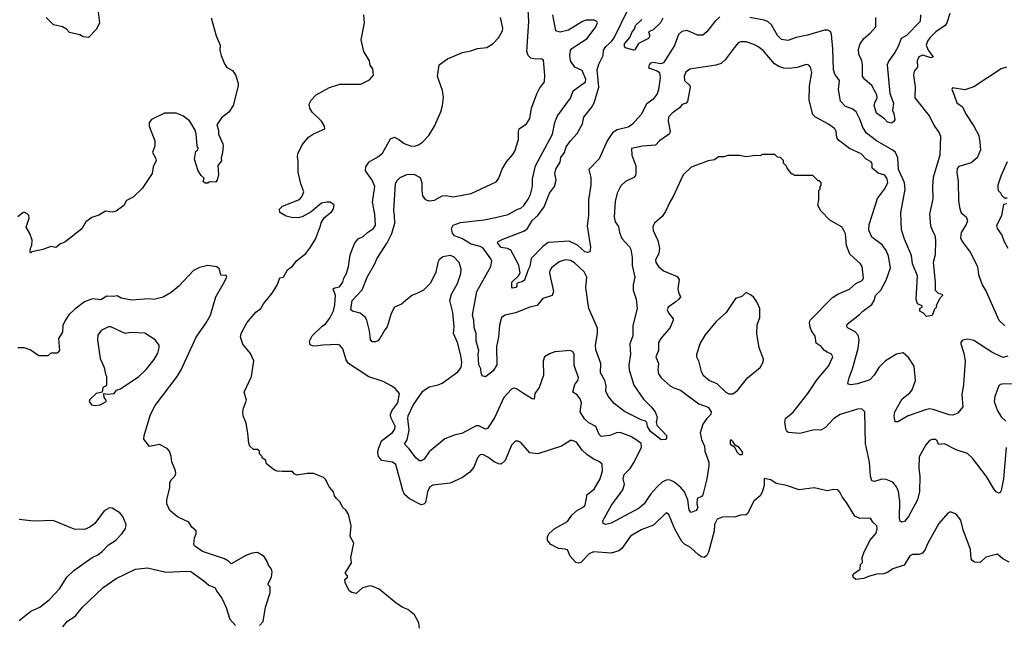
# Model space of a CAD drawing. Extents: x 1771496 to 1971148, y 471553 to 643630.
# Tile 122 of 256: x 1888320 to 1895837, y 518967 to 523589. Entities that reach past the tile are written whole.
import ezdxf

# ---------------------------------------------------------------- set-up
doc = ezdxf.new("R2010")
doc.units = 0

msp = doc.modelspace()

# ---------------------------------------------------------------- linework, layer by layer
at = {"layer": '0CON10XD'}
for points in [[(1889782.3, 523602.3), (1889820, 523465), (1889850, 523395), (1889846.7, 523355), (1889856.7, 523315), (1889882.3, 523252.3), (1889900, 523225), (1889945, 523200), (1889968.3, 523168.3), (1889987.5, 523105), (1889987.5, 523085), (1889950, 522935), (1889917.3, 522882.7), (1889860.5, 522839.5), (1889823.9, 522786.1), (1889836.7, 522745), (1889837.5, 522715), (1889871.7, 522641.7), (1889872.5, 522625), (1889868.3, 522571.7), (1889856.7, 522535), (1889859.3, 522510.7), (1889832.5, 522475), (1889837, 522407), (1889827, 522363), (1889815, 522350), (1889778.3, 522351.7), (1889765, 522350), (1889755, 522340), (1889735, 522340), (1889720, 522355), (1889728.3, 522378.3), (1889705, 522400), (1889683.3, 522435), (1889654, 522525), (1889663.3, 522585), (1889680, 522595), (1889682.5, 522605), (1889674, 522624), (1889667.7, 522717.7), (1889658.8, 522745), (1889625, 522801.2), (1889615, 522815.7), (1889565, 522854), (1889515, 522876.7), (1889425, 522875.6), (1889325, 522826.7), (1889307.5, 522805), (1889307, 522777), (1889352, 522665), (1889352.5, 522625), (1889332.5, 522575), (1889357.5, 522535), (1889362.5, 522515), (1889338.8, 522465), (1889332, 522415), (1889255, 522301.2), (1889185, 522233.8), (1889135, 522208), (1889115, 522171.2), (1889055, 522126.7), (1889025, 522118.8), (1888975, 522126.7), (1888923.9, 522096.1), (1888870.5, 522079.5), (1888823.3, 522045), (1888795, 521992.5), (1888665, 521890), (1888631.7, 521878.3), (1888595, 521850), (1888557, 521857), (1888497.5, 521835), (1888412.5, 521817.5), (1888405, 521810), (1888400, 521815), (1888402.5, 521845), (1888413.3, 521866.7), (1888416, 521905), (1888397.7, 521957.7), (1888368.8, 522005), (1888392.7, 522075), (1888390, 522095), (1888377.9, 522107.9), (1888358.2, 522118.2), (1888345, 522116.2), (1888305, 522084.6)], [(1888920, 523645), (1888928, 523565), (1888905, 523516), (1888845, 523453.3), (1888805, 523457.5), (1888777.5, 523472.5), (1888700.5, 523490.5), (1888677.4, 523517.4), (1888646.2, 523535), (1888578.5, 523548.5), (1888522.1, 523605)], [(1890616, 522015), (1890620.5, 522039.5), (1890645, 522077.5), (1890702.5, 522125), (1890716.2, 522145), (1890720, 522175), (1890690, 522195), (1890665, 522196.7), (1890625, 522187.5), (1890545, 522122.5), (1890475, 522083.3), (1890455, 522080), (1890405, 522076.7), (1890355, 522090), (1890307, 522117), (1890303, 522143), (1890325, 522166.2), (1890455, 522217.5), (1890473.6, 522236.4), (1890490, 522275), (1890467.1, 522335), (1890444.6, 522424.6), (1890445.7, 522505.7), (1890440, 522545), (1890444, 522565), (1890476, 522635), (1890525, 522691.2), (1890563, 522717), (1890650, 522755), (1890647.5, 522775), (1890623.3, 522815), (1890552.7, 522882.7), (1890534.2, 522914.2), (1890530, 522945), (1890544, 522975), (1890582, 523015), (1890685, 523070.8), (1890765, 523097.1), (1890925, 523098), (1890990.5, 523129.5), (1891020, 523165), (1891016.2, 523215), (1890995, 523242.5), (1890989.2, 523275), (1890947.5, 523345), (1890926, 523435), (1890953.3, 523565), (1890947.5, 523625)], [(1894808.1, 519341.9), (1894762.5, 519325), (1894706, 519316), (1894685, 519330), (1894680, 519345), (1894685, 519360), (1894736.7, 519395), (1894738.3, 519431.7), (1894753.3, 519446.7), (1894751.9, 519485), (1894765, 519521.2), (1894810.6, 519615), (1894859.5, 519670.5), (1894866.3, 519703.7), (1894863.6, 519725), (1894832.5, 519755), (1894814.2, 519784.2), (1894735, 519783.3), (1894695, 519800), (1894631.2, 519905), (1894598, 519948), (1894582.3, 519982.3), (1894565, 520000), (1894535, 520003.3), (1894485, 519993.8), (1894385, 520016.2), (1894271.7, 520001.7), (1894175, 520033.8), (1894095, 520050), (1894055, 520076.7), (1894002.5, 520087.5), (1894003.3, 520035), (1893987.7, 519982.3), (1893973.3, 519955), (1893925.9, 519914.1), (1893893.8, 519855), (1893878.8, 519821.2), (1893865, 519811.2), (1893821.7, 519808.3), (1893785, 519793.8), (1893685, 519792.5), (1893645, 519776.7), (1893625, 519737.5), (1893620.9, 519685), (1893579.4, 519525), (1893565, 519500), (1893545, 519484.3), (1893525, 519489.4), (1893502.9, 519505), (1893440.4, 519560.4), (1893395, 519587.5), (1893375, 519606.9), (1893321.3, 519701.3), (1893275, 519813.3), (1893256.2, 519826.2), (1893158.8, 519731.2), (1893064, 519695), (1892983.6, 519646.4), (1892916, 519554), (1892895, 519534.4), (1892835, 519518.5), (1892701.7, 519528.3), (1892667.2, 519512.8), (1892605, 519446), (1892585, 519440.8), (1892565, 519446), (1892522.5, 519495), (1892502.3, 519542.3), (1892485, 519549.2), (1892432.7, 519552.7), (1892373.8, 519583.8), (1892350.6, 519615), (1892349.5, 519645), (1892363.1, 519666.9), (1892405.8, 519705), (1892501.1, 519758.9), (1892533.8, 519806.2), (1892569.7, 519840.3), (1892628.8, 519875), (1892636, 519885), (1892652, 519965), (1892705, 520006.2), (1892752.5, 520085), (1892770, 520145), (1892765.7, 520195.7), (1892745.7, 520215.7), (1892697.9, 520237.9), (1892650.7, 520270.7), (1892614.4, 520304.4), (1892570, 520365), (1892538.3, 520378.3), (1892525, 520376.2), (1892455, 520334.2), (1892275.6, 520274.4), (1892214.5, 520284.5), (1892145, 520362.5), (1892125, 520372.5), (1892105, 520372.5), (1892075, 520342.5), (1892025.5, 520224.5), (1891995, 520198), (1891975, 520198.8), (1891942.5, 520215), (1891895, 520251.2), (1891855, 520271.2), (1891835, 520268.8), (1891814, 520245), (1891787.3, 520172.7), (1891755.4, 520134.6), (1891699.2, 520095), (1891605, 520052.1), (1891475, 520036.2), (1891451.4, 520025), (1891433.1, 519986.9), (1891417.5, 519905), (1891405, 519890.8), (1891385, 519887.5), (1891295, 519932.5), (1891258.8, 519965), (1891244.6, 519995), (1891191.4, 520195), (1891165, 520211.5), (1891084.7, 520224.7), (1891058.8, 520255), (1891052.8, 520282.8), (1891055.3, 520305), (1891081.8, 520375), (1891165, 520438.2), (1891183.2, 520465), (1891185.7, 520485.7), (1891152.3, 520552.3), (1891150.7, 520575), (1891161.3, 520605), (1891205.7, 520665), (1891220, 520735), (1891187.5, 520775), (1891161.9, 520791.9), (1891095, 520826.7), (1890985, 520864.3), (1890830, 520965), (1890812.6, 520992.6), (1890787.8, 521077.8), (1890765, 521104.3), (1890745, 521108.8), (1890635, 521106.2), (1890575, 521097.5), (1890555, 521098.8), (1890538.3, 521108.3), (1890532, 521135), (1890551.4, 521175), (1890629.2, 521250.8), (1890655, 521266.7), (1890687.8, 521312.2), (1890715, 521366.2), (1890726.3, 521413.7), (1890730, 521485), (1890712.1, 521535), (1890725, 521543.1), (1890760.9, 521549.1), (1890785.6, 521585), (1890794.3, 521615), (1890815, 521652.5), (1890830.8, 521705), (1890843.3, 521795), (1890878, 521885), (1890904.4, 521915.6), (1890941.2, 521935), (1890974.5, 521965.5), (1891021.2, 521995), (1891035, 522020), (1891030, 522105), (1891012.7, 522195), (1891031.8, 522315), (1891010, 522365), (1890960.8, 522435), (1890962, 522465), (1890986.7, 522505), (1891055, 522541.4), (1891089.4, 522570.6), (1891149.7, 522680.3), (1891181.7, 522691.7), (1891213.8, 522675), (1891255, 522644.2), (1891302.5, 522625), (1891334.2, 522624.2), (1891365, 522634.4), (1891396, 522655), (1891444.6, 522705.4), (1891485.7, 522775), (1891534.4, 522885.6), (1891548.1, 522935), (1891554.4, 522995), (1891547.9, 523047.9), (1891508.8, 523155), (1891522.5, 523245), (1891585, 523290), (1891701.2, 523338.8), (1891765, 523351.2), (1891815, 523370), (1891885, 523377.5), (1891935, 523406.7), (1891975, 523450), (1892005.5, 523504.5), (1892009.4, 523525), (1891990.9, 523605)], [(1893285, 521238.8), (1893214.7, 521155.3), (1893197.9, 521125), (1893196.4, 521065), (1893177.5, 521015), (1893197.8, 520965), (1893191.1, 520915), (1893195.7, 520885), (1893216.4, 520856.4), (1893285.4, 520795.4), (1893315, 520778.6), (1893365, 520762.5), (1893505, 520657.1), (1893575, 520632), (1893600, 520595), (1893595.7, 520575), (1893565.4, 520544.6), (1893535, 520500.8), (1893516.2, 520435), (1893525.4, 520385.4), (1893548.8, 520335), (1893550.5, 520295), (1893581.1, 520211.1), (1893582.3, 520185), (1893565.4, 520085), (1893535, 519962.5), (1893525, 519950), (1893492.5, 519935), (1893488.8, 519895), (1893496.2, 519865), (1893493.3, 519855), (1893485, 519843.3), (1893445, 519826.7), (1893431.4, 519845), (1893420.9, 519925), (1893395, 519985.6), (1893365, 520021.5), (1893315, 520061.2), (1893285, 520074.6), (1893263.4, 520076.6), (1893227.9, 520062.1), (1893185, 520022.5), (1893139.1, 519970.9), (1893087.1, 519895), (1893048.8, 519861.2), (1892835, 519747.1), (1892795, 519736.2), (1892773.3, 519745), (1892772, 519765), (1892837.8, 519885), (1892925, 520002), (1892938.2, 520045), (1892927.8, 520085), (1892935, 520118.8), (1892980, 520165), (1893005.4, 520204.6), (1893066.4, 520325), (1893065.6, 520355), (1893026.4, 520383.6), (1892985, 520409.1), (1892905, 520438.2), (1892875, 520435.4), (1892825, 520416.5), (1892757.9, 520407.9), (1892744, 520424), (1892718.1, 520485), (1892665, 520512.1), (1892631.8, 520541.8), (1892599.1, 520595), (1892608.2, 520665), (1892598.5, 520695), (1892576.5, 520725), (1892541.9, 520745), (1892557.5, 520805), (1892580.5, 520835), (1892585.4, 520855.4), (1892551.7, 520951.7), (1892552.9, 521035), (1892542, 521055), (1892525.5, 521065.5), (1892405, 521054.3), (1892365, 521039.2), (1892326, 521015), (1892316.8, 520983.2), (1892317.8, 520875), (1892287, 520783), (1892253.3, 520735), (1892246.7, 520693.3), (1892232.5, 520695), (1892165.4, 520735.4), (1892112.1, 520772.1), (1892095, 520775.8), (1892075, 520770), (1892016.4, 520705), (1891945, 520550), (1891890.4, 520469.6), (1891875, 520464.6), (1891825, 520490), (1891805, 520488.9), (1891695, 520430.8), (1891645, 520420.3), (1891565, 520390.6), (1891445, 520291.2), (1891408, 520235), (1891385, 520221.2), (1891373, 520223), (1891345, 520244.2), (1891294.4, 520315), (1891262.5, 520345), (1891260, 520355), (1891277.1, 520382.9), (1891293.9, 520455), (1891283.5, 520545), (1891286.5, 520565), (1891323.3, 520646.7), (1891397.8, 520755), (1891445, 520786.7), (1891515, 520801.5), (1891545, 520815.4), (1891665, 520901.8), (1891689.2, 520935), (1891694.7, 520975), (1891687.8, 521025), (1891661.5, 521125), (1891632.1, 521195), (1891636.9, 521245), (1891627.7, 521355), (1891604.6, 521445), (1891615.9, 521494.1), (1891663.3, 521575), (1891688.2, 521651.8), (1891690, 521685), (1891674.4, 521735), (1891635, 521778.9), (1891605, 521789.1), (1891550.7, 521779.3), (1891522.6, 521757.4), (1891510.8, 521735), (1891497.3, 521662.7), (1891455, 521577.5), (1891402.5, 521525), (1891358, 521502), (1891312.5, 521485), (1891235, 521417.5), (1891181.2, 521395), (1891155, 521346.7), (1891125.4, 521245), (1891106.9, 521223.1), (1891070.5, 521155), (1891055, 521138.6), (1891035, 521129.2), (1891010, 521130), (1890997.8, 521147.8), (1890989.2, 521215), (1890970, 521295), (1890957.8, 521317.8), (1890919.1, 521349.1), (1890860, 521365), (1890847.5, 521375), (1890859.2, 521445), (1890935, 521526.9), (1890972.3, 521625), (1891030.4, 521725), (1891046.4, 521765), (1891126.2, 521885), (1891162.1, 521957.9), (1891183.5, 522035), (1891180.7, 522095), (1891176.2, 522135), (1891189.4, 522335), (1891200.3, 522359.7), (1891224.5, 522385.5), (1891275, 522408.1), (1891329.1, 522409.1), (1891376.2, 522385), (1891390.8, 522345), (1891388.9, 522285), (1891395.5, 522245), (1891415, 522215.7), (1891445, 522205.6), (1891487.6, 522212.4), (1891545, 522245.6), (1891575, 522247.8), (1891627.9, 522237.9), (1891767.8, 522262.2), (1891958.7, 522351.3), (1891976.4, 522373.6), (1892002.3, 522447.7), (1892035.7, 522505), (1892085, 522559.2), (1892100, 522585), (1892129.1, 522675), (1892127.3, 522735), (1892132.5, 522755), (1892190, 522795), (1892214.4, 522835), (1892226.6, 522913.4), (1892268, 523022), (1892287.3, 523062.7), (1892325.6, 523115), (1892330, 523165), (1892319.1, 523279.1), (1892305, 523288.6), (1892245, 523289.2), (1892223.3, 523295), (1892201.4, 523315), (1892191.4, 523345), (1892206.5, 523575), (1892202.5, 523665)], [(1891844.1, 520894.1), (1891840, 520925), (1891825.5, 520955), (1891819.1, 521035), (1891824.4, 521065), (1891803.8, 521135), (1891805.4, 521194.6), (1891789.9, 521239.9), (1891787.8, 521295), (1891777.1, 521335), (1891810.4, 521515), (1891915.6, 521705), (1891925.6, 521745), (1891917.5, 521765), (1891858.8, 521845), (1891835, 521859.1), (1891766.9, 521876.9), (1891695, 521918.8), (1891638.5, 521938.5), (1891625, 521959.2), (1891617.3, 521995), (1891630, 522020), (1891685, 522041.5), (1891865, 522061.8), (1891951.1, 522078.9), (1892048.3, 522101.7), (1892115, 522140.4), (1892145, 522149.3), (1892168.8, 522171.2), (1892202, 522218), (1892220.4, 522255), (1892235.4, 522315), (1892234.6, 522375.4), (1892257.1, 522472.9), (1892387.8, 522715), (1892404.6, 522805), (1892425, 522856.2), (1892525, 522990), (1892545.8, 523045), (1892640.5, 523115), (1892641.8, 523135), (1892615, 523200), (1892557.3, 523227.3), (1892525.6, 523275), (1892520, 523315), (1892525, 523353.3), (1892535, 523368.1), (1892565, 523388.9), (1892651.4, 523445), (1892719.2, 523535), (1892731.2, 523565), (1892726.7, 523575), (1892705.5, 523585.5), (1892645, 523584.5), (1892616, 523575), (1892510.2, 523509.8), (1892445, 523494.5), (1892412, 523505), (1892390, 523625)], [(1893665, 523609.4), (1893627.1, 523575), (1893565, 523495.8), (1893535, 523471.4), (1893495, 523470.6), (1893415, 523505.4), (1893375, 523499.6), (1893348.9, 523475), (1893318.9, 523391.1), (1893235, 523260), (1893215, 523251.9), (1893155, 523263.1), (1893135, 523255.8), (1893126, 523245), (1893121.2, 523225), (1893128.3, 523218.3), (1893187.6, 523197.6), (1893204, 523185), (1893210.6, 523145), (1893197.1, 523055), (1893186.4, 523023.6), (1893155, 522982.9), (1893104.2, 522945), (1893065.7, 522865), (1892998.6, 522791.4), (1892965, 522768.5), (1892881.2, 522748.8), (1892845, 522724.5), (1892805, 522664.2), (1892743.6, 522526.4), (1892665.6, 522445), (1892679.6, 522385), (1892680.9, 522325), (1892662.9, 522215), (1892661.8, 522095), (1892653.3, 522015), (1892677.1, 521852.9), (1892672, 521818), (1892655, 521811.4), (1892635, 521817.1), (1892577.7, 521867.7), (1892515, 521897.8), (1892355, 521887.9), (1892310.6, 521855), (1892225, 521765.6), (1892214.6, 521705), (1892198.9, 521675), (1892175, 521600.6), (1892155, 521588.2), (1892125, 521581.9), (1892115.8, 521575), (1892114, 521555), (1892106.7, 521545), (1892081.2, 521541.2), (1892076.4, 521546.4), (1892077.9, 521585), (1892127.2, 521632.8), (1892139.7, 521655), (1892130.8, 521715), (1892068.8, 521828.8), (1892045, 521842.2), (1891995, 521851.1), (1891966.7, 521885), (1891972.5, 521895), (1892008.8, 521915), (1892175, 521976.8), (1892195.6, 521994.4), (1892232.5, 522057.5), (1892274.7, 522095), (1892325, 522161.8), (1892365.5, 522265), (1892401.8, 522315), (1892415.5, 522365), (1892405.3, 522415.3), (1892412.1, 522447.9), (1892445, 522501.4), (1892452.3, 522537.7), (1892478.1, 522575), (1892492.6, 522617.4), (1892525, 522665.5), (1892575, 522720), (1892615.9, 522794.1), (1892626.1, 522845), (1892685, 522919.4), (1892704.6, 522955), (1892741.9, 523075), (1892729.3, 523205), (1892741.1, 523248.9), (1892773.8, 523315), (1892777.7, 523355), (1892795.5, 523385), (1892837.8, 523422.2), (1892859.3, 523450.7), (1892962.9, 523665)], [(1893229.8, 523600.2), (1893213.3, 523565), (1893155, 523512), (1893120, 523495), (1893130, 523465), (1893121.4, 523445), (1893045, 523406.2), (1893015, 523360), (1893005, 523357.5), (1892945, 523373.8), (1892936.2, 523385), (1892936.7, 523405), (1892977, 523453), (1892995, 523496.7), (1893012.5, 523517.5), (1893021.2, 523545), (1893068.6, 523591.4)], [(1895421.4, 523635), (1895398.1, 523565), (1895385.7, 523545), (1895314.3, 523495), (1895269.7, 523450.3), (1895251.5, 523425), (1895241.2, 523395), (1895255.9, 523355), (1895293.8, 523305), (1895275, 523298.6), (1895215, 523318.4), (1895185, 523306.5), (1895170.9, 523275), (1895173.4, 523226.6), (1895150, 523195), (1895144.5, 523165), (1895156.3, 523076.3), (1895153.1, 522993.1), (1895262.9, 522855), (1895302.9, 522775), (1895340.8, 522725), (1895348.8, 522698.8), (1895345.7, 522555.7), (1895294.6, 522385), (1895288.8, 522315), (1895292.2, 522222.2), (1895266.7, 522105), (1895274.4, 522015), (1895295, 521968), (1895305.6, 521945), (1895312.2, 521905), (1895310, 521795), (1895293.8, 521735), (1895310, 521585), (1895310, 521525), (1895331.7, 521501.7), (1895362.5, 521495), (1895366.2, 521485), (1895341.7, 521458.3), (1895317.5, 521405), (1895320, 521395), (1895305, 521380), (1895285, 521331.2), (1895243, 521323), (1895219.3, 521349.3), (1895192.5, 521365), (1895192.5, 521385), (1895210, 521395), (1895210, 521405), (1895175, 521420), (1895164, 521455), (1895174, 521635), (1895136.5, 521725), (1895128.9, 521788.9), (1895075, 521913.3), (1895053.3, 521985), (1895047.3, 522115), (1895081.1, 522295), (1895075.8, 522345), (1895059.7, 522380.3), (1895029.6, 522445), (1895024.5, 522535), (1895005.3, 522575.3), (1894985, 522594.3), (1894862.2, 522665), (1894785, 522722.2), (1894757.3, 522765), (1894737.8, 522825), (1894705, 522886.7), (1894675, 522908.2), (1894625.5, 522925.5), (1894586.6, 522966.6), (1894570, 523055), (1894579.4, 523125), (1894543.9, 523173.9), (1894533.5, 523205), (1894527.4, 523367.4), (1894517, 523477), (1894509.4, 523499.4), (1894490, 523510), (1894465, 523510), (1894335, 523470.5), (1894247.4, 523452.6), (1894185, 523430), (1894137, 523437), (1894105, 523468.1), (1894059.6, 523549.6), (1894035, 523572.9), (1894004.5, 523585.5), (1893895, 523605.4)], [(1895197.1, 523625), (1895195.2, 523574.8), (1895091.4, 523468.6), (1895049.4, 523445), (1895026.9, 523383.1), (1895000.6, 523339.4), (1894955.5, 523275), (1894943.5, 523245), (1894963.3, 523025), (1894991.4, 522951.4), (1894984.4, 522895), (1894993.8, 522873.8), (1895001.5, 522825), (1894990.5, 522809.5), (1894975, 522800), (1894945, 522806.7), (1894923.3, 522833.3), (1894860, 522875), (1894843.4, 522933.4), (1894847.3, 522955), (1894866.4, 522993.6), (1894864.5, 523015), (1894825.4, 523085.4), (1894772, 523132), (1894755, 523156.2), (1894755.4, 523245), (1894748.9, 523275), (1894726.4, 523325), (1894724.5, 523365), (1894736.7, 523405), (1894764.2, 523445), (1894813.6, 523486.4), (1894855.6, 523535), (1894856.2, 523605)], [(1895865, 521020.6), (1895825, 521011.5), (1895741, 521051), (1895605, 521140.7), (1895555, 521151.1), (1895517.8, 521142.2), (1895504.4, 521125.6), (1895505.6, 521115), (1895529.1, 521045), (1895538.2, 520985), (1895525.5, 520805), (1895513.5, 520725), (1895520.8, 520635), (1895483, 520587), (1895445, 520571.9), (1895415, 520574.4), (1895295, 520613.5), (1895265, 520619.5), (1895235, 520612.5), (1895103.7, 520566.3), (1895025, 520520), (1895005, 520520), (1894995.8, 520565.8), (1895001.4, 520595), (1895057.5, 520695), (1895115, 520741.9), (1895134.4, 520765), (1895159.6, 520835), (1895148.5, 520945), (1895105, 521010), (1895065, 521045.7), (1895015, 521035.7), (1894930.8, 520985), (1894878.6, 520935), (1894844.2, 520875), (1894809.1, 520840.9), (1894715, 520810), (1894665, 520802.9), (1894646.7, 520806.7), (1894643.3, 520815), (1894653.1, 520855), (1894679.1, 520925), (1894720.3, 521080.3), (1894728.5, 521145), (1894720.2, 521180.2), (1894697.1, 521207.1), (1894644, 521235), (1894636, 521245), (1894636.2, 521265), (1894731.1, 521338.9), (1894756, 521365), (1894825.8, 521415), (1894842.9, 521445), (1894852.9, 521485), (1894895.4, 521524.6), (1894935, 521600.8), (1894968.5, 521695), (1894953.2, 521785), (1894935, 521827.1), (1894905, 521869.4), (1894825, 521929.2), (1894803.7, 521983.7), (1894804.5, 522025), (1894869.1, 522225), (1894922.5, 522295), (1894947.8, 522345), (1894943.1, 522375), (1894925, 522401.1), (1894875, 522418.8), (1894855, 522432.1), (1894827.3, 522455), (1894828.8, 522485), (1894819.6, 522505), (1894781.5, 522525), (1894744.3, 522565), (1894655, 522605.5), (1894570.2, 522670.2), (1894559.3, 522689.3), (1894554.4, 522735), (1894544.4, 522755), (1894495, 522791.2), (1894395, 522844.5), (1894376.4, 522865), (1894347.9, 522975), (1894350.4, 523085), (1894367.5, 523185), (1894357.3, 523227.3), (1894345, 523242), (1894325, 523245.6), (1894255, 523224.4), (1894195, 523217.5), (1894155, 523220), (1894115, 523231.8), (1894082.7, 523252.7), (1893995, 523352.9), (1893955, 523384.2), (1893925, 523399.2), (1893865, 523419.2), (1893825, 523420.8), (1893805, 523411.2), (1893774, 523375), (1893706.4, 523283.6), (1893674.5, 523255.5), (1893635, 523241.9), (1893435, 523211.4), (1893405, 523189.2), (1893393.1, 523156.9), (1893395.4, 523125.4), (1893437.1, 523087.1), (1893439.6, 523075), (1893418.5, 522965), (1893407.5, 522952.5), (1893377.6, 522942.4), (1893357.1, 522915), (1893300, 522875), (1893274.1, 522845.9), (1893270.8, 522815), (1893285.5, 522735), (1893279.4, 522715), (1893205, 522665.5), (1893175, 522632.2), (1893075, 522622.7), (1892991.2, 522605), (1892994.5, 522554.5), (1893023.2, 522473.2), (1893022.9, 522405), (1893008.8, 522385), (1892945, 522354.3), (1892908.9, 522321.1), (1892880.6, 522265), (1892865, 522202.5), (1892858.9, 522085), (1892867.1, 522045), (1892891.8, 522011.8), (1892900, 521965), (1892917.9, 521917.9), (1892976.4, 521856.4), (1892985.8, 521835), (1892995.7, 521775), (1892995.8, 521714.2), (1893015.7, 521625), (1893004.2, 521565), (1893004.2, 521525), (1893025.7, 521455), (1893032.9, 521385), (1893000, 521255), (1893001.9, 521175), (1892978.5, 521115), (1892983.6, 521036.4), (1892970.9, 520955), (1892972.4, 520917.6), (1893009.5, 520799.5), (1893082.4, 520692.4), (1893107.6, 520667.6), (1893142, 520635), (1893170.8, 520595), (1893186, 520555), (1893180, 520515), (1893183.3, 520495), (1893256.7, 520415), (1893257.5, 520395), (1893250, 520385), (1893217, 520383), (1893135, 520445.8), (1893112.2, 520485), (1893106.7, 520515), (1893096.7, 520525), (1893065, 520534.4), (1892937.6, 520597.6), (1892859.4, 520659.4), (1892813.5, 520715), (1892794.4, 520755), (1892796.5, 520795), (1892787.3, 520835), (1892753.5, 520895), (1892757.3, 520965), (1892718.8, 521068.8), (1892715.4, 521105), (1892732, 521195), (1892730.9, 521235), (1892665, 521385.8), (1892655.9, 521454.1), (1892642.1, 521545), (1892649, 521625), (1892629.7, 521665), (1892555, 521733.8), (1892525, 521752.1), (1892485, 521757.2), (1892438.7, 521741.3), (1892380, 521695), (1892367.1, 521675), (1892365.5, 521655), (1892396.1, 521513.9), (1892385.9, 521484.1), (1892315, 521461.2), (1892271.7, 521408.3), (1892215, 521395.6), (1892105, 521352.1), (1892025, 521333.6), (1891997.8, 521315), (1891983, 521257), (1891974.6, 521165.4), (1891959.4, 521095), (1891962, 520955), (1891935, 520908.8), (1891875, 520862.5), (1891850.7, 520870.7), (1891844.1, 520894.1)], [(1895855, 523226.7), (1895812.5, 523215), (1895603.9, 523076.1), (1895535, 523053.8), (1895441.7, 523068.3), (1895437.5, 523055), (1895453.5, 523013.5), (1895474, 522955), (1895517.1, 522925), (1895545.6, 522865), (1895605.6, 522775), (1895641.4, 522705), (1895651.4, 522655), (1895654.3, 522595), (1895629.2, 522535), (1895583.6, 522496.4), (1895490.8, 522469.2), (1895477.9, 522452.1), (1895473.8, 522423.8), (1895484.3, 522355.7), (1895487.8, 522205), (1895497.9, 522145), (1895507.8, 522115), (1895545, 522084), (1895555.6, 522055), (1895545.6, 522025), (1895508.5, 521965), (1895501.5, 521925), (1895516, 521896), (1895575.4, 521815.4), (1895631.2, 521705), (1895640, 521645), (1895669.2, 521565), (1895698.1, 521515), (1895796.2, 521295), (1895841.7, 521251.7)], [(1895851.9, 520325), (1895831.4, 520085), (1895814, 519995), (1895805, 519980), (1895795, 519976.2), (1895775, 519986.2), (1895757.6, 520007.6), (1895701.6, 520101.6), (1895593.1, 520243.1), (1895555, 520278.6), (1895470, 520305), (1895381.3, 520351.3), (1895335, 520346.2), (1895325.7, 520375.7), (1895315, 520384), (1895285, 520385.8), (1895265, 520378), (1895237.5, 520345), (1895186.8, 520253.2), (1895185.6, 520165), (1895191.8, 520105), (1895188.3, 519988.3), (1895174.4, 519925), (1895105, 519798), (1895075, 519758.8), (1895053.9, 519753.9), (1895041.7, 519761.7), (1895035.7, 519785), (1895038.2, 519915), (1895028.1, 519988.1), (1895014.7, 520024.7), (1894985, 520060.6), (1894935, 520080.9), (1894903.2, 520083.2), (1894845, 520065.7), (1894825, 520070), (1894814.5, 520105), (1894806.9, 520213.1), (1894777.9, 520355), (1894771.2, 520595), (1894748.8, 520618.8), (1894715, 520617.1), (1894585, 520576.4), (1894534.7, 520545.3), (1894472.9, 520477.1), (1894435, 520457.5), (1894385, 520459.4), (1894275, 520431.5), (1894189.7, 520439.7), (1894175.7, 520445.7), (1894170.8, 520455), (1894161.9, 520515), (1894166, 520545), (1894225, 520594), (1894337.5, 520735), (1894408.1, 520841.9), (1894495, 520944), (1894527, 521017), (1894516.8, 521036.8), (1894485, 521050.8), (1894464.5, 521064.5), (1894439.2, 521095), (1894401.2, 521121.2), (1894393.8, 521173.8), (1894365.5, 521215), (1894355, 521243.3), (1894350.9, 521275), (1894355.4, 521294.6), (1894525, 521467.5), (1894566.4, 521493.6), (1894655, 521531.9), (1894703.1, 521575), (1894751.7, 521598.3), (1894760.9, 521615), (1894750.8, 521705), (1894738, 521725), (1894658.8, 521798.8), (1894631.2, 521865), (1894623.8, 521955), (1894600, 522005), (1894505, 522060), (1894435, 522130), (1894413, 522173), (1894420, 522215), (1894420, 522285), (1894430, 522295), (1894430, 522315), (1894440, 522325), (1894440, 522345), (1894425, 522360), (1894415, 522360), (1894375, 522400), (1894235, 522400), (1894225, 522410), (1894215, 522410), (1894180, 522455), (1894175, 522470), (1894150, 522495), (1894150, 522515), (1894128.3, 522538.3), (1894105, 522540), (1894085, 522560), (1893985, 522560), (1893975, 522550), (1893925, 522552.5), (1893905, 522547.5), (1893865, 522542.5), (1893815, 522552.5), (1893725, 522552.5), (1893695, 522542.5), (1893655, 522542.5), (1893625, 522520), (1893575, 522512.5), (1893445, 522462.5), (1893383.9, 522406.1), (1893309.5, 522240.5), (1893285, 522202.5), (1893250, 522125), (1893225, 522087.5), (1893167.5, 522035), (1893159.3, 522020.7), (1893153.3, 522005), (1893155, 521980), (1893193, 521903), (1893205.7, 521844.3), (1893200, 521805), (1893174.2, 521755), (1893175.8, 521735), (1893195.7, 521705), (1893235, 521673.3), (1893338.3, 521628.3), (1893355.7, 521605), (1893345.4, 521534.6), (1893349.1, 521509.1), (1893364.2, 521475), (1893352.5, 521455), (1893330, 521435), (1893271.2, 521395), (1893264, 521375), (1893272.4, 521352.4), (1893308.6, 521305), (1893309.4, 521295), (1893285, 521238.8)], [(1895860, 522505), (1895810, 522395), (1895787.5, 522325), (1895787.5, 522305), (1895790, 522285), (1895810, 522265), (1895815, 522250), (1895835, 522230), (1895858.3, 522228.3)], [(1895857, 522183), (1895831.7, 522178.3), (1895816.7, 522095), (1895776.7, 522015), (1895783.3, 521995), (1895819.2, 521945), (1895835.7, 521895), (1895863.5, 521845)], [(1891372.5, 518945), (1891367.5, 518985), (1891335, 519047.5), (1891282.5, 519087.5), (1891245, 519103.8), (1891195, 519136.7), (1891065, 519243.3), (1891015, 519262.5), (1890995, 519267.5), (1890936.1, 519253.9), (1890889.3, 519210.7), (1890855, 519216.7), (1890835, 519230), (1890803.8, 519295), (1890803, 519317), (1890822.5, 519335), (1890822.5, 519345), (1890803.3, 519365), (1890853.3, 519445), (1890846.7, 519485), (1890870, 519595), (1890843.3, 519645), (1890850, 519725), (1890830, 519815), (1890810, 519845), (1890785, 519867.5), (1890766.1, 519906.1), (1890735, 519937.5), (1890723.3, 519955), (1890716.7, 519985), (1890685, 520022.5), (1890655, 520080), (1890640, 520095), (1890565, 520126.7), (1890515, 520126.7), (1890435, 520113.3), (1890415, 520122.5), (1890401.7, 520141.7), (1890325, 520140), (1890285, 520142.5), (1890265, 520150), (1890205, 520200), (1890200, 520225), (1890170, 520245), (1890170, 520255), (1890150, 520275), (1890150, 520295), (1890135, 520310), (1890105, 520310), (1890077.5, 520335), (1890068.3, 520358.3), (1890060.7, 520430.7), (1890049.3, 520509.3), (1890026.7, 520565), (1890023.3, 520595), (1890028.8, 520625), (1890052.5, 520685), (1890033.3, 520745), (1890090, 520865), (1890106.7, 520985), (1890080.7, 521040.7), (1890022.3, 521112.3), (1890006.4, 521166.4), (1890011.2, 521195), (1890054.4, 521275.6), (1890123.4, 521356.6), (1890160, 521385), (1890180.7, 521419.3), (1890248, 521502), (1890285, 521563.8), (1890305, 521618.8), (1890335, 521624), (1890365, 521680), (1890405, 521710), (1890432.6, 521747.4), (1890504.5, 521805.5), (1890535.8, 521845), (1890578.6, 521915), (1890616, 522015)], [(1889744.4, 521275), (1889775.7, 521335), (1889816, 521475), (1889876.7, 521575), (1889900, 521625), (1889897, 521637), (1889855, 521640), (1889843.9, 521683.9), (1889825, 521703.3), (1889755, 521714.2), (1889691.3, 521698.7), (1889646.7, 521675), (1889535.6, 521554.4), (1889475, 521506), (1889415, 521472), (1889345, 521453.9), (1889305, 521458.1), (1889175, 521447.5), (1889095, 521463.8), (1889065, 521482.5), (1889035, 521476.7), (1888985, 521479.2), (1888938.3, 521451.7), (1888875, 521459.5), (1888815, 521436.9), (1888739.8, 521380.2), (1888694.6, 521335.4), (1888667.4, 521292.6), (1888650, 521255), (1888646.2, 521205), (1888616.7, 521155), (1888623.3, 521065), (1888606, 521044), (1888556.7, 521043.3), (1888535, 521022.5), (1888465, 521023.8), (1888400.5, 521070.5), (1888355, 521084), (1888305, 521084.3)], [(1893765, 520733.8), (1893801.2, 520758.8), (1893876.7, 520855), (1893973.3, 520935), (1893996.2, 520975), (1893998.3, 520998.3), (1893966.2, 521085), (1893947.5, 521195), (1893950.7, 521259.3), (1893970, 521315), (1893970, 521385), (1893947.5, 521435), (1893925, 521467.5), (1893905, 521487.5), (1893865, 521507.5), (1893833.6, 521476.4), (1893785, 521460), (1893712.5, 521355), (1893637.5, 521285), (1893552.5, 521185), (1893515, 521120), (1893487, 521033), (1893487.5, 521015), (1893503.3, 520985), (1893521.4, 520905), (1893537.5, 520875), (1893585.4, 520835.4), (1893641.9, 520811.9), (1893711.2, 520745), (1893735, 520734.4), (1893765, 520733.8)], [(1890151.2, 518965), (1890179.2, 518995), (1890195.7, 519104.3), (1890230.8, 519215), (1890231.7, 519261.7), (1890217.5, 519275), (1890217.5, 519285), (1890242.9, 519335), (1890246.9, 519375), (1890241.9, 519395), (1890218, 519425), (1890208.8, 519455), (1890185, 519492.5), (1890135, 519522.5), (1890093.6, 519516.4), (1890045, 519500), (1889935, 519436.7), (1889915, 519456.7), (1889883.9, 519473.9), (1889715, 519531.2), (1889655, 519573.3), (1889650, 519585), (1889653.8, 519635), (1889666, 519665), (1889667.1, 519687.1), (1889635, 519716.7), (1889610, 519755), (1889525.6, 519795.6), (1889465, 519843.3), (1889443.8, 519895), (1889444.1, 519925.9), (1889466.2, 520015), (1889466.7, 520055), (1889475, 520077.5), (1889503.3, 520105), (1889511.2, 520125), (1889508.8, 520145), (1889480, 520215), (1889476.1, 520256.1), (1889463.3, 520295), (1889445, 520317.5), (1889386.4, 520346.4), (1889311.7, 520331.7), (1889268.3, 520388.3), (1889270, 520415), (1889319.2, 520575), (1889354.4, 520645), (1889522.2, 520865), (1889552.4, 520917.6), (1889668.1, 521165), (1889744.4, 521275)], [(1888895, 520643.8), (1888935, 520648.8), (1888980, 520675), (1888980, 520685), (1888963.3, 520705), (1888963, 520737), (1888992, 520732), (1889040, 520735), (1889057.5, 520762.5), (1889088.3, 520771.7), (1889230, 520865), (1889285, 520918), (1889345.4, 520994.6), (1889374.4, 521045), (1889385.6, 521085), (1889384.2, 521105), (1889354.3, 521145), (1889275, 521195.5), (1889165, 521202.2), (1889125, 521194.3), (1889014.6, 521245.4), (1888996.4, 521243.6), (1888942.7, 521217.3), (1888915, 521182.5), (1888912.5, 521145), (1888935, 521002.5), (1888965.8, 520935), (1888973.9, 520883.9), (1888983.3, 520865), (1888983.6, 520806.4), (1888980, 520795), (1888955, 520782.5), (1888950, 520745), (1888903.1, 520736.9), (1888855, 520690), (1888850, 520675), (1888868.8, 520648.8), (1888895, 520643.8)], [(1895925, 520808.5), (1895835, 520810), (1895805.8, 520804.2), (1895795.7, 520794.3), (1895765, 520712.5), (1895760.6, 520675), (1895784.6, 520604.6), (1895815.5, 520555.5), (1895848, 520525)], [(1893835, 520270), (1893840, 520285), (1893812.5, 520325), (1893781.7, 520341.7), (1893765, 520370), (1893755, 520380), (1893745, 520380), (1893745, 520350), (1893778.3, 520328.3), (1893795, 520290), (1893815, 520270), (1893835, 520270)], [(1888316, 519005), (1888405, 519074.3), (1888474.5, 519105.5), (1888545, 519162.5), (1888623.8, 519245), (1888680, 519335), (1888733.8, 519385), (1888873.3, 519485), (1888915.5, 519504.5), (1888949.1, 519530.9), (1888997.7, 519582.3), (1889051.2, 519615), (1889098.8, 519665), (1889126.7, 519705), (1889133, 519737), (1889107, 519797), (1889083.3, 519825), (1889025, 519861.2), (1889005, 519863.3), (1888965, 519841.2), (1888892.5, 519745), (1888854.1, 519715.9), (1888815, 519698.8), (1888735, 519702), (1888575, 519767.1), (1888425, 519761.4), (1888314.3, 519774.3)], [(1895875, 519448), (1895826.7, 519475), (1895785, 519508.8), (1895695, 519486.7), (1895652.9, 519447.1), (1895609.2, 519449.2), (1895590.6, 519460.6), (1895583.3, 519475), (1895580, 519545), (1895523.3, 519695), (1895505, 519770), (1895470, 519815), (1895425, 519832.5), (1895405, 519822.5), (1895335.9, 519744.1), (1895252.5, 519595), (1895232.5, 519545), (1895211.7, 519518.3), (1895185, 519508), (1895135, 519506.2), (1895115, 519496.7), (1895073.1, 519426.9), (1894985, 519399.2), (1894945, 519369.2), (1894915, 519359.4), (1894865, 519357.5), (1894808.1, 519341.9)], [(1888649.2, 518955), (1888682.5, 518995), (1888745, 519040), (1888799.2, 519105), (1888958, 519255), (1889055, 519323.1), (1889205, 519395.7), (1889295, 519405.7), (1889435, 519372.5), (1889595, 519381.2), (1889625, 519376.7), (1889725, 519306.7), (1889763, 519273), (1889812.5, 519252.5), (1889824, 519225), (1889862, 519175), (1889895, 519102.5), (1889924, 519015), (1889968, 518965)]]:
    msp.add_lwpolyline(points, dxfattribs=at)

doc.saveas('drawing.dxf')
